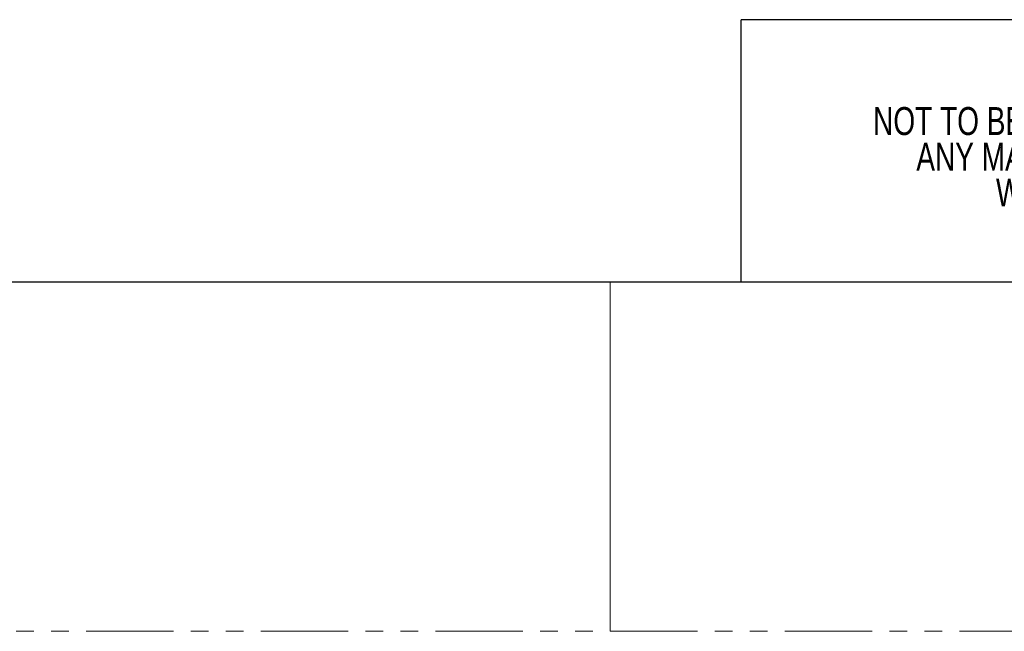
# Model space of a CAD drawing. Header units: millimetres. Extents: x 0 to 1118, y 0 to 864.
# Tile 4 of 20: x 795 to 867, y 0 to 44. Entities that reach past the tile are written whole.
import ezdxf

# ---------------------------------------------------------------- set-up
doc = ezdxf.new("R2010")
doc.units = ezdxf.units.MM
doc.linetypes.add('PHANTOM', pattern=[12.7, 6.35, -1.27, 1.27, -1.27, 1.27, -1.27])
doc.styles.add('SLDTEXTSTYLE1', font='TXT', dxfattribs={"width": 0.75})

# ---------------------------------------------------------------- blocks, each defined once
blk = doc.blocks.new('SW_NOTE_51')
at = {"color": 0, "linetype": 'Continuous', "lineweight": 0, "char_height": 2.032, "attachment_point": 2, "style": 'SLDTEXTSTYLE1'}
for s, insert in [('NOT TO BE DISCLOSED OR REPRODUCED IN', (26.924, 2.619)), ('ANY MANNER WITHOUT THE EXPRESS', (27.006, 0.023)), ('WRITTEN PERMISSION OF', (26.57, -2.574)), ('CHRISTIE', (26.905, -5.17))]:
    blk.add_mtext(s, dxfattribs=dict(at, insert=insert))

msp = doc.modelspace()

# ---------------------------------------------------------------- linework, layer by layer
at = {"color": 7, "linetype": 'Continuous', "lineweight": 30}
for p, q in [((1104.9, 44.45), (847.725, 44.45)), ((847.725, 25.4), (847.725, 44.45)), ((12.7, 25.4), (1104.9, 25.4))]:
    msp.add_line(p, q, dxfattribs=at)
at = {"color": 7, "linetype": 'Continuous', "lineweight": 0}
for p, q in [((847.725, 25.4), (847.725, 44.45)), ((838.2, 25.4), (838.2, 0)), ((911.225, 25.4), (847.725, 25.4))]:
    msp.add_line(p, q, dxfattribs=at)
at = {"color": 7, "linetype": 'PHANTOM', "lineweight": 0}
msp.add_line((0, 0), (1117.6, 0), dxfattribs=at)

# ---------------------------------------------------------------- block references
at = {"color": 7, "linetype": 'Continuous', "lineweight": 0}
msp.add_blockref('SW_NOTE_51', (852.7, 35.482), dxfattribs=at)

doc.saveas('drawing.dxf')
